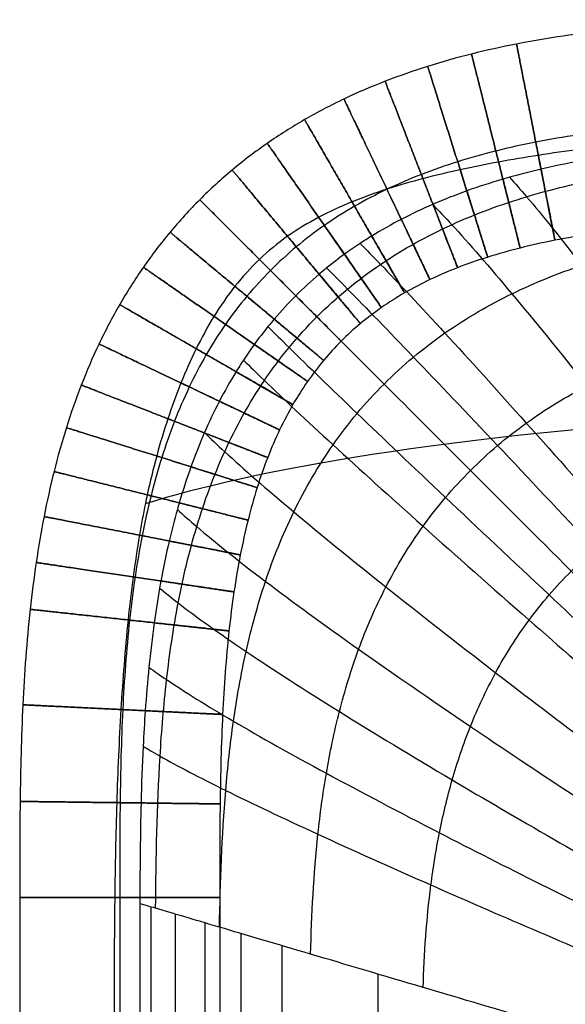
# Model space of a CAD drawing. Header units: millimetres. Extents: x -600 to 600, y -225 to 225.
# Tile 9 of 26: x -600 to -556, y 146 to 225. Entities that reach past the tile are written whole.
import ezdxf

# ---------------------------------------------------------------- set-up
doc = ezdxf.new("R2010")
doc.units = ezdxf.units.MM
doc.header["$MEASUREMENT"] = 0
doc.layers.add('Nakki bench', color=7, linetype='Continuous', true_color=0x6a7954)

msp = doc.modelspace()

# ---------------------------------------------------------------- linework, layer by layer
at = {"layer": 'Nakki bench'}
for points, knots in [([(-529.759, 225, 325), (-532.292, 225, 325), (-537.375, 224.999, 325), (-545.067, 224.813, 325), (-552.673, 224.27, 325), (-558.938, 223.372, 325), (-563.814, 222.298, 325), (-567.329, 221.315, 325), (-570.743, 220.125, 325), (-574.04, 218.711, 325), (-577.2, 217.06, 325), (-580.202, 215.163, 325), (-583.021, 213.019, 325), (-585.634, 210.633, 325), (-588.019, 208.02, 325), (-590.164, 205.202, 325), (-592.06, 202.2, 325), (-593.712, 199.04, 325), (-595.125, 195.743, 325), (-596.316, 192.329, 325), (-597.299, 188.813, 325), (-598.093, 185.21, 325), (-598.717, 181.531, 325), (-599.356, 176.479, 325), (-599.814, 170.067, 325), (-600, 162.374, 325), (-600, 157.292, 325), (-600, 154.759, 325)], [0, 0, 0, 0, 7.597725, 15.04763, 22.228787, 29.058737, 32.32895, 35.502292, 38.58296, 41.57884, 44.501437, 47.365611, 50.189076, 52.991634, 55.794191, 58.617656, 61.481831, 64.404427, 67.400307, 70.480976, 73.654318, 76.92453, 80.292201, 83.75448, 90.935637, 98.385543, 105.983267, 105.983267, 105.983267, 105.983267]), ([(-529.759, 216.81, 332.998), (-532.291, 216.675, 332.995), (-534.821, 216.522, 332.987), (-537.349, 216.347, 332.976), (-539.809, 216.177, 332.965), (-542.3, 215.984, 332.951), (-544.755, 215.765, 332.938), (-547.107, 215.556, 332.926), (-549.491, 215.318, 332.916), (-551.836, 215.045, 332.914), (-554.055, 214.787, 332.911), (-556.303, 214.492, 332.916), (-558.51, 214.147, 332.927), (-559.569, 213.982, 332.933), (-560.632, 213.803, 332.94), (-561.687, 213.61, 332.948), (-562.713, 213.421, 332.956), (-563.742, 213.217, 332.964), (-564.761, 212.994, 332.972), (-565.756, 212.777, 332.98), (-566.754, 212.54, 332.987), (-567.739, 212.28, 332.992), (-568.681, 212.032, 332.997), (-569.623, 211.76, 333), (-570.551, 211.462, 333), (-570.575, 211.454, 333), (-570.599, 211.446, 333), (-570.624, 211.438, 333), (-571.563, 211.134, 333), (-572.498, 210.799, 332.996), (-573.411, 210.426, 332.99), (-574.318, 210.056, 332.983), (-575.212, 209.647, 332.972), (-576.078, 209.19, 332.961), (-576.941, 208.734, 332.949), (-577.774, 208.231, 332.936), (-578.572, 207.668, 332.925), (-579.369, 207.106, 332.914), (-580.116, 206.495, 332.905), (-580.823, 205.823, 332.902), (-581.53, 205.15, 332.898), (-582.179, 204.433, 332.899), (-582.784, 203.668, 332.903), (-583.39, 202.901, 332.907), (-583.945, 202.095, 332.914), (-584.457, 201.263, 332.922), (-584.972, 200.425, 332.929), (-585.445, 199.556, 332.938), (-585.88, 198.673, 332.945), (-586.321, 197.779, 332.953), (-586.727, 196.862, 332.96), (-587.099, 195.938, 332.966), (-587.478, 194.997, 332.971), (-587.826, 194.038, 332.976), (-588.146, 193.075, 332.98), (-588.472, 192.09, 332.983), (-588.77, 191.092, 332.986), (-589.041, 190.09, 332.989), (-589.32, 189.062, 332.991), (-589.571, 188.025, 332.993), (-589.797, 186.984, 332.994), (-589.847, 186.753, 332.994), (-589.896, 186.523, 332.994), (-589.943, 186.292, 332.995), (-590.117, 185.451, 332.996), (-590.274, 184.604, 332.996), (-590.418, 183.758, 332.997), (-590.607, 182.65, 332.998), (-590.774, 181.533, 332.998), (-590.922, 180.419, 332.999), (-591.075, 179.275, 332.999), (-591.209, 178.123, 332.999), (-591.329, 176.975, 332.999), (-591.575, 174.604, 332.999), (-591.761, 172.191, 332.999), (-591.905, 169.811, 332.999), (-592.054, 167.339, 332.998), (-592.161, 164.835, 332.997), (-592.239, 162.36, 332.995), (-592.318, 159.835, 332.994), (-592.368, 157.285, 332.992), (-592.4, 154.759, 332.99)], [0, 0, 0, 0, 7.604142, 7.604142, 7.604142, 15.033435, 15.033435, 15.033435, 22.151192, 22.151192, 22.151192, 28.885681, 28.885681, 28.885681, 32.108119, 32.108119, 32.108119, 35.243903, 35.243903, 35.243903, 38.306492, 38.306492, 38.306492, 41.236013, 41.236013, 41.236013, 41.312688, 41.312688, 41.312688, 44.279791, 44.279791, 44.279791, 47.221432, 47.221432, 47.221432, 50.146858, 50.146858, 50.146858, 53.063483, 53.063483, 53.063483, 55.982127, 55.982127, 55.982127, 58.91469, 58.91469, 58.91469, 61.87248, 61.87248, 61.87248, 64.868305, 64.868305, 64.868305, 67.917482, 67.917482, 67.917482, 71.034645, 71.034645, 71.034645, 74.232362, 74.232362, 74.232362, 74.939555, 74.939555, 74.939555, 77.517934, 77.517934, 77.517934, 80.894855, 80.894855, 80.894855, 84.362755, 84.362755, 84.362755, 91.551871, 91.551871, 91.551871, 99.010417, 99.010417, 99.010417, 106.613257, 106.613257, 106.613257, 106.613257]), ([(-529.759, 217, 317), (-532.292, 217, 317), (-537.308, 216.999, 317), (-544.717, 216.818, 317), (-551.855, 216.305, 317), (-557.562, 215.484, 317), (-561.884, 214.53, 317), (-564.943, 213.674, 317), (-567.855, 212.658, 317), (-570.613, 211.474, 317), (-573.21, 210.116, 317), (-575.638, 208.581, 317), (-577.892, 206.865, 317), (-579.969, 204.969, 317), (-581.865, 202.892, 317), (-583.581, 200.638, 317), (-585.116, 198.21, 317), (-586.474, 195.613, 317), (-587.658, 192.855, 317), (-588.674, 189.942, 317), (-589.531, 186.884, 317), (-590.236, 183.689, 317), (-590.8, 180.369, 317), (-591.386, 175.734, 317), (-591.819, 169.716, 317), (-591.999, 162.307, 317), (-592, 157.292, 317), (-592, 154.759, 317)], [0, 0, 0, 0, 7.597725, 15.04763, 22.228787, 29.058737, 32.32895, 35.502292, 38.58296, 41.57884, 44.501437, 47.365611, 50.189076, 52.991634, 55.794191, 58.617656, 61.481831, 64.404427, 67.400307, 70.480976, 73.654318, 76.92453, 80.292201, 83.75448, 90.935637, 98.385543, 105.983267, 105.983267, 105.983267, 105.983267]), ([(-529.759, 217, 333), (-532.292, 217, 333), (-537.308, 216.999, 333), (-544.717, 216.818, 333), (-551.855, 216.305, 333), (-557.562, 215.484, 333), (-561.884, 214.53, 333), (-564.943, 213.674, 333), (-567.855, 212.658, 333), (-570.613, 211.474, 333), (-573.21, 210.116, 333), (-575.638, 208.581, 333), (-577.892, 206.865, 333), (-579.969, 204.969, 333), (-581.865, 202.892, 333), (-583.581, 200.638, 333), (-585.116, 198.21, 333), (-586.474, 195.613, 333), (-587.658, 192.855, 333), (-588.674, 189.942, 333), (-589.531, 186.884, 333), (-590.236, 183.689, 333), (-590.8, 180.369, 333), (-591.386, 175.734, 333), (-591.819, 169.716, 333), (-591.999, 162.307, 333), (-592, 157.292, 333), (-592, 154.759, 333)], [0, 0, 0, 0, 7.597725, 15.04763, 22.228787, 29.058737, 32.32895, 35.502292, 38.58296, 41.57884, 44.501437, 47.365611, 50.189076, 52.991634, 55.794191, 58.617656, 61.481831, 64.404427, 67.400307, 70.480976, 73.654318, 76.92453, 80.292201, 83.75448, 90.935637, 98.385543, 105.983267, 105.983267, 105.983267, 105.983267]), ([(-529.759, 215.39, 317.164), (-532.287, 215.378, 317.166), (-534.809, 215.356, 317.171), (-537.336, 215.292, 317.178), (-538.848, 215.254, 317.182), (-540.359, 215.2, 317.187), (-541.87, 215.125, 317.193), (-542.819, 215.078, 317.197), (-543.768, 215.022, 317.201), (-544.716, 214.956, 317.206), (-545.877, 214.874, 317.212), (-547.036, 214.777, 317.218), (-548.194, 214.661, 317.225), (-549.382, 214.541, 317.233), (-550.566, 214.402, 317.241), (-551.748, 214.237, 317.25), (-552.676, 214.108, 317.257), (-553.6, 213.964, 317.265), (-554.523, 213.803, 317.273), (-555.786, 213.582, 317.285), (-557.043, 213.329, 317.297), (-558.292, 213.037, 317.31), (-559.137, 212.839, 317.32), (-559.977, 212.624, 317.329), (-560.812, 212.389, 317.339), (-560.989, 212.339, 317.341), (-561.166, 212.289, 317.344), (-561.343, 212.237, 317.346), (-562.313, 211.953, 317.358), (-563.276, 211.643, 317.37), (-564.228, 211.301, 317.383), (-565.144, 210.973, 317.395), (-566.049, 210.617, 317.408), (-566.941, 210.23, 317.42), (-566.948, 210.227, 317.42), (-566.954, 210.225, 317.42), (-566.961, 210.222, 317.42), (-567.812, 209.852, 317.432), (-568.652, 209.454, 317.444), (-569.476, 209.026, 317.455), (-570.278, 208.61, 317.466), (-571.065, 208.166, 317.477), (-571.835, 207.692, 317.486), (-572.148, 207.5, 317.49), (-572.458, 207.302, 317.494), (-572.765, 207.099, 317.497), (-573.19, 206.819, 317.502), (-573.609, 206.529, 317.507), (-574.02, 206.23, 317.511), (-574.504, 205.879, 317.515), (-574.979, 205.515, 317.519), (-575.443, 205.138, 317.522), (-575.645, 204.974, 317.524), (-575.845, 204.807, 317.525), (-576.043, 204.638, 317.526), (-576.688, 204.088, 317.529), (-577.312, 203.511, 317.531), (-577.912, 202.912, 317.531), (-578.512, 202.312, 317.531), (-579.088, 201.688, 317.529), (-579.638, 201.042, 317.526), (-579.807, 200.844, 317.525), (-579.974, 200.644, 317.524), (-580.138, 200.442, 317.522), (-580.515, 199.978, 317.519), (-580.879, 199.504, 317.515), (-581.23, 199.02, 317.511), (-581.529, 198.608, 317.507), (-581.819, 198.19, 317.502), (-582.1, 197.765, 317.497), (-582.302, 197.458, 317.494), (-582.5, 197.148, 317.49), (-582.693, 196.834, 317.486), (-583.166, 196.065, 317.477), (-583.611, 195.278, 317.466), (-584.027, 194.476, 317.455), (-584.454, 193.652, 317.444), (-584.852, 192.812, 317.432), (-585.222, 191.96, 317.42), (-585.225, 191.954, 317.42), (-585.228, 191.947, 317.42), (-585.231, 191.941, 317.42), (-585.617, 191.049, 317.408), (-585.974, 190.143, 317.395), (-586.302, 189.228, 317.383), (-586.643, 188.276, 317.37), (-586.954, 187.313, 317.358), (-587.237, 186.342, 317.346), (-587.289, 186.166, 317.344), (-587.34, 185.989, 317.341), (-587.389, 185.812, 317.339), (-587.624, 184.977, 317.329), (-587.839, 184.137, 317.32), (-588.037, 183.292, 317.31), (-588.285, 182.23, 317.299), (-588.506, 181.162, 317.288), (-588.702, 180.089, 317.278), (-588.737, 179.9, 317.277), (-588.77, 179.711, 317.275), (-588.804, 179.522, 317.273), (-588.965, 178.6, 317.265), (-589.109, 177.675, 317.257), (-589.238, 176.748, 317.25), (-589.402, 175.566, 317.241), (-589.542, 174.381, 317.233), (-589.661, 173.194, 317.225), (-589.778, 172.036, 317.218), (-589.875, 170.877, 317.212), (-589.956, 169.716, 317.206), (-590.022, 168.768, 317.201), (-590.078, 167.819, 317.197), (-590.126, 166.87, 317.193), (-590.201, 165.359, 317.187), (-590.254, 163.848, 317.182), (-590.292, 162.336, 317.178), (-590.356, 159.809, 317.171), (-590.378, 157.287, 317.166), (-590.39, 154.759, 317.164)], [0, 0, 0, 0, 7.577702, 7.577702, 7.577702, 12.115055, 12.115055, 12.115055, 14.966097, 14.966097, 14.966097, 18.457149, 18.457149, 18.457149, 22.03683, 22.03683, 22.03683, 24.845103, 24.845103, 24.845103, 28.693447, 28.693447, 28.693447, 31.295186, 31.295186, 31.295186, 31.847553, 31.847553, 31.847553, 34.882239, 34.882239, 34.882239, 37.799852, 37.799852, 37.799852, 37.821587, 37.821587, 37.821587, 40.607801, 40.607801, 40.607801, 43.318614, 43.318614, 43.318614, 44.422488, 44.422488, 44.422488, 45.949452, 45.949452, 45.949452, 47.743127, 47.743127, 47.743127, 48.524151, 48.524151, 48.524151, 51.070182, 51.070182, 51.070182, 53.615926, 53.615926, 53.615926, 54.39712, 54.39712, 54.39712, 56.190531, 56.190531, 56.190531, 57.717678, 57.717678, 57.717678, 58.821501, 58.821501, 58.821501, 61.532215, 61.532215, 61.532215, 64.318742, 64.318742, 64.318742, 64.340245, 64.340245, 64.340245, 67.257791, 67.257791, 67.257791, 70.292534, 70.292534, 70.292534, 70.844794, 70.844794, 70.844794, 73.44652, 73.44652, 73.44652, 76.71849, 76.71849, 76.71849, 77.294894, 77.294894, 77.294894, 80.103038, 80.103038, 80.103038, 83.682997, 83.682997, 83.682997, 87.173713, 87.173713, 87.173713, 90.024945, 90.024945, 90.024945, 94.56226, 94.56226, 94.56226, 102.139953, 102.139953, 102.139953, 102.139953]), ([(-589.127, 153.909, 312.953), (-589.089, 157.947, 312.919), (-589.018, 162.004, 312.886), (-588.647, 168.115, 312.84), (-588.479, 170.157, 312.825), (-588.011, 174.244, 312.796), (-587.712, 176.291, 312.782), (-586.928, 180.378, 312.754), (-586.444, 182.42, 312.74), (-585.227, 186.468, 312.712), (-584.492, 188.476, 312.698), (-582.707, 192.399, 312.672), (-581.654, 194.313, 312.661), (-579.809, 197.037, 312.649), (-579.151, 197.921, 312.646), (-577.749, 199.624, 312.641), (-577.006, 200.443, 312.64), (-575.444, 202.006, 312.64), (-574.624, 202.749, 312.641), (-572.921, 204.15, 312.646), (-572.038, 204.809, 312.649), (-569.313, 206.654, 312.661), (-567.399, 207.707, 312.672), (-563.477, 209.492, 312.698), (-561.469, 210.226, 312.712), (-557.42, 211.444, 312.74), (-555.379, 211.928, 312.754), (-551.292, 212.712, 312.782), (-549.245, 213.011, 312.796), (-545.157, 213.479, 312.825), (-543.116, 213.647, 312.84), (-537.005, 214.018, 312.886), (-532.947, 214.089, 312.919), (-528.909, 214.127, 312.953)], [0, 0, 0, 0, 8.587447, 8.587447, 12.88117, 12.88117, 17.174893, 17.174893, 21.468616, 21.468616, 25.76234, 25.76234, 30.056063, 30.056063, 32.202924, 32.202924, 34.349786, 34.349786, 36.496648, 36.496648, 38.643509, 38.643509, 42.937233, 42.937233, 47.230956, 47.230956, 51.524679, 51.524679, 55.818402, 55.818402, 60.112126, 60.112126, 68.699572, 68.699572, 68.699572, 68.699572]), ([(-560.812, 212.389, 317.339), (-560.385, 211.921, 315.785), (-559.929, 211.404, 314.246), (-558.172, 209.342, 308.735), (-556.716, 207.519, 304.941), (-553.406, 203.149, 297.771), (-551.594, 200.66, 294.487), (-547.674, 195.112, 288.46), (-545.608, 192.112, 285.777), (-543.46, 188.938, 283.357), (-540.018, 183.85, 279.479), (-536.312, 178.235, 276.217), (-530.778, 169.646, 272.687), (-528.88, 166.667, 271.704), (-525.156, 160.734, 270.344), (-523.234, 157.627, 269.929), (-521.428, 154.638, 270)], [7.687242, 7.687242, 7.687242, 7.687242, 12.436465, 12.436465, 24.902483, 24.902483, 37.372212, 37.372212, 49.81656, 49.81656, 49.81656, 69.997327, 69.997327, 80.139445, 80.139445, 90.218371, 90.218371, 90.218371, 90.218371]), ([(-570.551, 211.462, 333), (-570.574, 211.451, 333), (-571.477, 211.022, 333), (-573.21, 210.116, 333), (-575.638, 208.581, 333), (-577.892, 206.865, 333), (-579.969, 204.969, 333), (-581.865, 202.892, 333), (-583.581, 200.638, 333), (-585.116, 198.21, 333), (-586.474, 195.613, 333), (-587.658, 192.855, 333), (-588.674, 189.942, 333), (-589.531, 186.884, 333), (-590.236, 183.689, 333), (-590.8, 180.369, 333), (-591.386, 175.734, 333), (-591.819, 169.716, 333), (-591.999, 162.307, 333), (-592, 157.292, 333), (-592, 154.759, 333)], [41.502861, 41.502861, 41.502861, 41.502861, 41.57884, 44.501437, 47.365611, 50.189076, 52.991634, 55.794191, 58.617656, 61.481831, 64.404427, 67.400307, 70.480976, 73.654318, 76.92453, 80.292201, 83.75448, 90.935637, 98.385543, 105.983267, 105.983267, 105.983267, 105.983267]), ([(-566.961, 210.222, 317.42), (-566.487, 209.73, 315.824), (-565.98, 209.191, 314.245), (-564.047, 207.081, 308.683), (-562.449, 205.249, 304.88), (-558.799, 200.897, 297.695), (-556.794, 198.434, 294.407), (-552.447, 192.971, 288.376), (-550.15, 190.028, 285.693), (-547.759, 186.923, 283.276), (-543.926, 181.947, 279.401), (-539.791, 176.475, 276.148), (-533.601, 168.134, 272.637), (-531.477, 165.245, 271.662), (-527.302, 159.505, 270.32), (-525.144, 156.506, 269.917), (-523.111, 153.629, 270)], [7.57818, 7.57818, 7.57818, 7.57818, 12.436465, 12.436465, 24.902483, 24.902483, 37.372212, 37.372212, 49.81656, 49.81656, 49.81656, 69.997327, 69.997327, 80.139445, 80.139445, 90.218371, 90.218371, 90.218371, 90.218371]), ([(-584.016, 152.396, 301.742), (-583.952, 156.01, 301.684), (-583.826, 159.657, 301.629), (-583.363, 165.172, 301.551), (-583.162, 167.018, 301.526), (-582.632, 170.726, 301.476), (-582.302, 172.588, 301.452), (-581.466, 176.321, 301.404), (-580.959, 178.194, 301.38), (-579.71, 181.929, 301.333), (-578.966, 183.792, 301.309), (-577.182, 187.456, 301.267), (-576.139, 189.258, 301.247), (-574.331, 191.843, 301.227), (-573.688, 192.684, 301.221), (-572.326, 194.312, 301.214), (-571.606, 195.099, 301.212), (-570.1, 196.606, 301.212), (-569.313, 197.325, 301.214), (-567.685, 198.688, 301.221), (-566.843, 199.331, 301.227), (-564.258, 201.139, 301.247), (-562.457, 202.181, 301.267), (-558.792, 203.965, 301.309), (-556.929, 204.709, 301.333), (-553.194, 205.959, 301.38), (-551.322, 206.466, 301.404), (-547.588, 207.302, 301.452), (-545.726, 207.632, 301.476), (-542.019, 208.162, 301.526), (-540.172, 208.362, 301.551), (-534.658, 208.825, 301.629), (-531.011, 208.952, 301.684), (-527.396, 209.016, 301.742)], [0, 0, 0, 0, 8.587447, 8.587447, 12.88117, 12.88117, 17.174893, 17.174893, 21.468616, 21.468616, 25.76234, 25.76234, 30.056063, 30.056063, 32.202924, 32.202924, 34.349786, 34.349786, 36.496648, 36.496648, 38.643509, 38.643509, 42.937233, 42.937233, 47.230956, 47.230956, 51.524679, 51.524679, 55.818402, 55.818402, 60.112126, 60.112126, 68.699572, 68.699572, 68.699572, 68.699572]), ([(-529.759, 209, 325), (-532.292, 209, 325), (-537.241, 208.999, 325), (-544.366, 208.823, 325), (-551.037, 208.341, 325), (-556.185, 207.595, 325), (-559.954, 206.762, 325), (-562.556, 206.033, 325), (-564.967, 205.19, 325), (-567.187, 204.236, 325), (-569.22, 203.172, 325), (-571.074, 201.998, 325), (-572.764, 200.711, 325), (-574.304, 199.304, 325), (-575.712, 197.763, 325), (-576.998, 196.074, 325), (-578.172, 194.219, 325), (-579.236, 192.187, 325), (-580.19, 189.967, 325), (-581.033, 187.556, 325), (-581.763, 184.954, 325), (-582.378, 182.168, 325), (-582.882, 179.207, 325), (-583.417, 174.99, 325), (-583.823, 169.366, 325), (-583.999, 162.241, 325), (-584, 157.292, 325), (-584, 154.759, 325)], [0, 0, 0, 0, 7.597725, 15.04763, 22.228787, 29.058737, 32.32895, 35.502292, 38.58296, 41.57884, 44.501437, 47.365611, 50.189076, 52.991634, 55.794191, 58.617656, 61.481831, 64.404427, 67.400307, 70.480976, 73.654318, 76.92453, 80.292201, 83.75448, 90.935637, 98.385543, 105.983267, 105.983267, 105.983267, 105.983267]), ([(-529.759, 209, 325), (-532.292, 209, 325), (-537.241, 208.999, 325), (-544.366, 208.823, 325), (-551.037, 208.341, 325), (-556.185, 207.595, 325), (-559.954, 206.762, 325), (-562.556, 206.033, 325), (-564.967, 205.19, 325), (-567.187, 204.236, 325), (-569.22, 203.172, 325), (-571.074, 201.998, 325), (-572.764, 200.711, 325), (-574.304, 199.304, 325), (-575.712, 197.763, 325), (-576.998, 196.074, 325), (-578.172, 194.219, 325), (-579.236, 192.187, 325), (-580.19, 189.967, 325), (-581.033, 187.556, 325), (-581.763, 184.954, 325), (-582.378, 182.168, 325), (-582.882, 179.207, 325), (-583.417, 174.99, 325), (-583.823, 169.366, 325), (-583.999, 162.241, 325), (-584, 157.292, 325), (-584, 154.759, 325)], [0, 0, 0, 0, 7.597725, 15.04763, 22.228787, 29.058737, 32.32895, 35.502292, 38.58296, 41.57884, 44.501437, 47.365611, 50.189076, 52.991634, 55.794191, 58.617656, 61.481831, 64.404427, 67.400307, 70.480976, 73.654318, 76.92453, 80.292201, 83.75448, 90.935637, 98.385543, 105.983267, 105.983267, 105.983267, 105.983267]), ([(-572.765, 207.099, 317.497), (-572.26, 206.589, 315.864), (-571.715, 206.032, 314.248), (-569.657, 203.895, 308.642), (-567.948, 202.074, 304.831), (-564.014, 197.792, 297.635), (-561.841, 195.387, 294.344), (-557.104, 190.081, 288.309), (-554.591, 187.236, 285.627), (-551.968, 184.244, 283.211), (-547.763, 179.449, 279.339), (-543.207, 174.2, 276.093), (-536.36, 166.233, 272.597), (-534.005, 163.48, 271.629), (-529.366, 158.022, 270.302), (-526.962, 155.177, 269.907), (-524.688, 152.46, 270)], [7.479433, 7.479433, 7.479433, 7.479433, 12.436465, 12.436465, 24.902483, 24.902483, 37.372212, 37.372212, 49.81656, 49.81656, 49.81656, 69.997327, 69.997327, 80.139445, 80.139445, 90.218371, 90.218371, 90.218371, 90.218371]), ([(-575.443, 205.138, 317.522), (-574.928, 204.622, 315.877), (-574.373, 204.06, 314.25), (-572.273, 201.923, 308.629), (-570.523, 200.118, 304.817), (-566.474, 195.895, 297.617), (-564.228, 193.532, 294.325), (-559.319, 188.337, 288.29), (-556.708, 185.559, 285.608), (-553.977, 182.643, 283.192), (-549.6, 177.968, 279.321), (-544.846, 172.864, 276.077), (-537.684, 165.135, 272.586), (-535.217, 162.467, 271.619), (-530.351, 157.187, 270.296), (-527.826, 154.438, 269.904), (-525.431, 151.819, 270)], [7.448233, 7.448233, 7.448233, 7.448233, 12.436465, 12.436465, 24.902483, 24.902483, 37.372212, 37.372212, 49.81656, 49.81656, 49.81656, 69.997327, 69.997327, 80.139445, 80.139445, 90.218371, 90.218371, 90.218371, 90.218371]), ([(-577.912, 202.912, 317.531), (-577.395, 202.394, 315.882), (-576.833, 201.833, 314.25), (-574.708, 199.707, 308.625), (-572.926, 197.925, 304.812), (-568.78, 193.78, 297.611), (-566.471, 191.47, 294.318), (-561.408, 186.408, 288.283), (-558.708, 183.708, 285.601), (-555.879, 180.879, 283.186), (-551.345, 176.344, 279.315), (-546.406, 171.406, 276.071), (-538.948, 163.947, 272.582), (-536.376, 161.376, 271.616), (-531.294, 156.294, 270.294), (-528.653, 153.653, 269.903), (-526.142, 151.142, 270)], [7.437074, 7.437074, 7.437074, 7.437074, 12.436465, 12.436465, 24.902483, 24.902483, 37.372212, 37.372212, 49.81656, 49.81656, 49.81656, 69.997327, 69.997327, 80.139445, 80.139445, 90.218371, 90.218371, 90.218371, 90.218371]), ([(-576.724, 150.238, 291.931), (-576.647, 153.398, 291.862), (-576.484, 156.597, 291.796), (-575.966, 161.448, 291.703), (-575.747, 163.074, 291.673), (-575.187, 166.345, 291.614), (-574.846, 167.991, 291.585), (-574, 171.301, 291.528), (-573.495, 172.965, 291.499), (-572.272, 176.298, 291.442), (-571.552, 177.968, 291.414), (-569.848, 181.268, 291.363), (-568.861, 182.9, 291.34), (-567.166, 185.255, 291.315), (-566.566, 186.024, 291.309), (-565.299, 187.517, 291.3), (-564.632, 188.241, 291.298), (-563.241, 189.632, 291.298), (-562.517, 190.299, 291.3), (-561.024, 191.566, 291.309), (-560.255, 192.166, 291.315), (-557.9, 193.861, 291.34), (-556.269, 194.848, 291.363), (-552.968, 196.552, 291.414), (-551.299, 197.271, 291.442), (-547.966, 198.495, 291.499), (-546.301, 198.999, 291.528), (-542.992, 199.845, 291.585), (-541.346, 200.187, 291.614), (-538.074, 200.747, 291.673), (-536.448, 200.966, 291.703), (-531.598, 201.484, 291.796), (-528.399, 201.647, 291.862), (-525.238, 201.724, 291.931)], [0, 0, 0, 0, 8.587447, 8.587447, 12.88117, 12.88117, 17.174893, 17.174893, 21.468616, 21.468616, 25.76234, 25.76234, 30.056063, 30.056063, 32.202924, 32.202924, 34.349786, 34.349786, 36.496648, 36.496648, 38.643509, 38.643509, 42.937233, 42.937233, 47.230956, 47.230956, 51.524679, 51.524679, 55.818402, 55.818402, 60.112126, 60.112126, 68.699572, 68.699572, 68.699572, 68.699572]), ([(-580.138, 200.442, 317.522), (-579.622, 199.928, 315.877), (-579.061, 199.372, 314.25), (-576.924, 197.273, 308.629), (-575.118, 195.523, 304.817), (-570.895, 191.473, 297.617), (-568.533, 189.227, 294.325), (-563.338, 184.318, 288.29), (-560.559, 181.707, 285.608), (-557.643, 178.976, 283.192), (-552.968, 174.6, 279.321), (-547.864, 169.845, 276.077), (-540.135, 162.683, 272.586), (-537.468, 160.217, 271.619), (-532.187, 155.351, 270.296), (-529.439, 152.826, 269.904), (-526.819, 150.431, 270)], [7.448233, 7.448233, 7.448233, 7.448233, 12.436465, 12.436465, 24.902483, 24.902483, 37.372212, 37.372212, 49.81656, 49.81656, 49.81656, 69.997327, 69.997327, 80.139445, 80.139445, 90.218371, 90.218371, 90.218371, 90.218371]), ([(-582.1, 197.765, 317.497), (-581.589, 197.259, 315.864), (-581.032, 196.715, 314.248), (-578.896, 194.656, 308.642), (-577.075, 192.948, 304.831), (-572.792, 189.014, 297.635), (-570.387, 186.84, 294.344), (-565.081, 182.104, 288.309), (-562.236, 179.591, 285.627), (-559.245, 176.967, 283.211), (-554.45, 172.762, 279.339), (-549.201, 168.206, 276.093), (-541.233, 161.359, 272.597), (-538.48, 159.005, 271.629), (-533.022, 154.365, 270.302), (-530.178, 151.962, 269.907), (-527.46, 149.688, 270)], [7.479434, 7.479434, 7.479434, 7.479434, 12.436465, 12.436465, 24.902483, 24.902483, 37.372212, 37.372212, 49.81656, 49.81656, 49.81656, 69.997327, 69.997327, 80.139445, 80.139445, 90.218371, 90.218371, 90.218371, 90.218371]), ([(-589.943, 186.292, 332.995), (-581.395, 188.956, 353.907), (-549.063, 194.997, 400.205), (-434.22, 195.121, 405.974), (-339.295, 195.923, 407.153), (-142.827, 196.529, 407.115), (142.807, 196.529, 407.115), (339.276, 195.921, 407.153), (434.2, 195.117, 405.974), (549.041, 194.992, 400.205), (581.18, 188.808, 353.911), (589.709, 186.13, 333)], [8.852569, 8.852569, 8.852569, 8.852569, 77.777778, 155.555556, 233.333333, 311.111111, 388.888889, 466.666667, 544.444444, 622.222222, 691.14167, 691.14167, 691.14167, 691.14167]), ([(-567.719, 147.572, 283.815), (-567.642, 150.27, 283.746), (-567.461, 153.006, 283.68), (-566.924, 157.155, 283.588), (-566.701, 158.547, 283.558), (-566.142, 161.349, 283.5), (-565.806, 162.759, 283.471), (-564.99, 165.597, 283.414), (-564.51, 167.026, 283.386), (-563.366, 169.893, 283.329), (-562.701, 171.331, 283.301), (-561.146, 174.185, 283.25), (-560.255, 175.6, 283.228), (-558.74, 177.651, 283.203), (-558.205, 178.323, 283.197), (-557.081, 179.63, 283.188), (-556.492, 180.266, 283.186), (-555.267, 181.491, 283.186), (-554.631, 182.081, 283.188), (-553.323, 183.204, 283.197), (-552.651, 183.739, 283.203), (-550.6, 185.255, 283.228), (-549.185, 186.146, 283.25), (-546.332, 187.7, 283.301), (-544.893, 188.365, 283.329), (-542.027, 189.51, 283.386), (-540.598, 189.99, 283.414), (-537.759, 190.806, 283.471), (-536.349, 191.142, 283.5), (-533.548, 191.701, 283.558), (-532.156, 191.924, 283.588), (-528.006, 192.461, 283.68), (-525.27, 192.642, 283.746), (-522.572, 192.719, 283.815)], [0, 0, 0, 0, 8.587447, 8.587447, 12.88117, 12.88117, 17.174893, 17.174893, 21.468616, 21.468616, 25.76234, 25.76234, 30.056063, 30.056063, 32.202924, 32.202924, 34.349786, 34.349786, 36.496648, 36.496648, 38.643509, 38.643509, 42.937233, 42.937233, 47.230956, 47.230956, 51.524679, 51.524679, 55.818402, 55.818402, 60.112126, 60.112126, 68.699572, 68.699572, 68.699572, 68.699572]), ([(-585.222, 191.96, 317.42), (-584.731, 191.487, 315.824), (-584.191, 190.98, 314.245), (-582.082, 189.047, 308.683), (-580.249, 187.449, 304.88), (-575.898, 183.799, 297.695), (-573.434, 181.794, 294.407), (-567.971, 177.446, 288.376), (-565.028, 175.149, 285.693), (-561.924, 172.758, 283.276), (-556.947, 168.925, 279.401), (-551.475, 164.79, 276.148), (-543.134, 158.601, 272.637), (-540.246, 156.477, 271.662), (-534.505, 152.302, 270.32), (-531.506, 150.144, 269.917), (-528.629, 148.111, 270)], [7.578183, 7.578183, 7.578183, 7.578183, 12.436465, 12.436465, 24.902483, 24.902483, 37.372212, 37.372212, 49.81656, 49.81656, 49.81656, 69.997327, 69.997327, 80.139445, 80.139445, 90.218371, 90.218371, 90.218371, 90.218371]), ([(-587.389, 185.812, 317.339), (-586.921, 185.384, 315.785), (-586.404, 184.929, 314.246), (-584.342, 183.171, 308.735), (-582.519, 181.716, 304.941), (-578.149, 178.406, 297.771), (-575.66, 176.594, 294.487), (-570.112, 172.674, 288.46), (-567.112, 170.607, 285.777), (-563.938, 168.46, 283.357), (-558.851, 165.017, 279.479), (-553.236, 161.311, 276.217), (-544.647, 155.777, 272.687), (-541.667, 153.88, 271.704), (-535.734, 150.156, 270.344), (-532.628, 148.234, 269.929), (-529.638, 146.428, 270)], [7.687236, 7.687236, 7.687236, 7.687236, 12.436465, 12.436465, 24.902483, 24.902483, 37.372212, 37.372212, 49.81656, 49.81656, 49.81656, 69.997327, 69.997327, 80.139445, 80.139445, 90.218371, 90.218371, 90.218371, 90.218371]), ([(-588.804, 179.522, 317.273), (-588.358, 179.151, 315.756), (-587.865, 178.755, 314.253), (-585.861, 177.208, 308.79), (-584.06, 175.92, 305.006), (-579.708, 172.989, 297.85), (-577.215, 171.384, 294.571), (-571.636, 167.912, 288.548), (-568.608, 166.081, 285.865), (-565.398, 164.178, 283.443), (-560.253, 161.128, 279.56), (-554.555, 157.845, 276.29), (-545.814, 152.94, 272.739), (-542.777, 151.259, 271.748), (-536.72, 147.958, 270.369), (-533.543, 146.255, 269.942), (-530.478, 144.653, 270)], [7.782914, 7.782914, 7.782914, 7.782914, 12.436465, 12.436465, 24.902483, 24.902483, 37.372212, 37.372212, 49.81656, 49.81656, 49.81656, 69.997327, 69.997327, 80.139445, 80.139445, 90.218371, 90.218371, 90.218371, 90.218371]), ([(-589.661, 173.194, 317.225), (-589.238, 172.884, 315.739), (-588.767, 172.553, 314.267), (-586.824, 171.24, 308.845), (-585.052, 170.135, 305.071), (-580.741, 167.608, 297.93), (-578.259, 166.219, 294.656), (-572.682, 163.203, 288.637), (-569.647, 161.609, 285.954), (-566.421, 159.948, 283.529), (-561.252, 157.286, 279.643), (-555.512, 154.412, 276.363), (-546.683, 150.108, 272.791), (-543.613, 148.63, 271.792), (-537.477, 145.724, 270.394), (-534.255, 144.222, 269.956), (-531.139, 142.805, 270)], [7.861024, 7.861024, 7.861024, 7.861024, 12.436465, 12.436465, 24.902483, 24.902483, 37.372212, 37.372212, 49.81656, 49.81656, 49.81656, 69.997327, 69.997327, 80.139445, 80.139445, 90.218371, 90.218371, 90.218371, 90.218371]), ([(-590.126, 166.87, 317.193), (-589.722, 166.624, 315.733), (-589.271, 166.361, 314.286), (-587.388, 165.298, 308.903), (-585.648, 164.387, 305.139), (-581.386, 162.28, 298.013), (-578.92, 161.11, 294.744), (-573.363, 158.554, 288.73), (-570.331, 157.194, 286.046), (-567.103, 155.772, 283.619), (-561.93, 153.493, 279.729), (-556.171, 151.016, 276.44), (-547.293, 147.285, 272.846), (-544.203, 146, 271.838), (-538.019, 143.465, 270.419), (-534.767, 142.149, 269.97), (-531.616, 140.901, 270)], [7.924786, 7.924786, 7.924786, 7.924786, 12.436465, 12.436465, 24.902483, 24.902483, 37.372212, 37.372212, 49.81656, 49.81656, 49.81656, 69.997327, 69.997327, 80.139445, 80.139445, 90.218371, 90.218371, 90.218371, 90.218371]), ([(-592.4, 154.759, 332.99), (-592.461, 149.85, 332.987), (-592.453, 144.94, 332.987), (-592.441, 140.031, 332.988), (-592.422, 132.204, 332.989), (-592.393, 124.376, 332.99), (-592.331, 108.72, 332.993), (-592.299, 100.893, 332.994), (-592.273, 93.065, 332.995), (-592.215, 74.772, 332.997), (-592.2, 56.479, 332.998), (-592.192, 38.186, 332.998), (-592.186, 25.458, 332.998), (-592.184, 12.731, 332.998), (-592.183, -12.724, 332.998), (-592.185, -25.452, 332.998), (-592.19, -38.179, 332.998), (-592.198, -56.472, 332.998), (-592.212, -74.766, 332.997), (-592.27, -93.059, 332.995), (-592.294, -100.886, 332.995), (-592.327, -108.714, 332.993), (-592.388, -124.369, 332.991), (-592.416, -132.197, 332.989), (-592.434, -140.025, 332.988), (-592.446, -144.936, 332.988), (-592.454, -149.848, 332.987), (-592.407, -154.759, 332.99)], [0, 0, 0, 0, 14.728232, 14.728232, 14.728232, 38.211503, 38.211503, 61.694791, 61.694791, 61.694791, 116.574312, 116.574312, 116.574312, 154.756686, 154.756686, 192.939062, 192.939062, 192.939062, 247.818572, 247.818572, 247.818572, 271.301845, 271.301845, 294.785125, 294.785125, 294.785125, 309.51965, 309.51965, 309.51965, 309.51965]), ([(-532, 137, 270), (-535.196, 137.946, 270), (-538.484, 138.919, 270.476), (-544.726, 140.766, 271.939), (-547.841, 141.688, 272.966), (-556.773, 144.332, 276.606), (-562.548, 146.042, 279.916), (-567.719, 147.572, 283.815), (-570.945, 148.527, 286.248), (-573.968, 149.422, 288.932), (-579.486, 151.055, 294.937), (-581.924, 151.777, 298.195), (-586.108, 153.015, 305.287), (-587.801, 153.516, 309.028), (-589.597, 154.048, 314.343), (-590.018, 154.172, 315.747), (-590.393, 154.283, 317.163)], [-90.218371, -90.218371, -90.218371, -90.218371, -80.139445, -80.139445, -69.997327, -69.997327, -49.81656, -49.81656, -49.81656, -37.372212, -37.372212, -24.902483, -24.902483, -12.436465, -12.436465, -8.023463, -8.023463, -8.023463, -8.023463]), ([(-592.441, 140.031, 332.988), (-584.656, 140.606, 360.805), (-553.631, 142.45, 423.713), (-441.66, 146.176, 437.575), (-343.186, 148.182, 441.23), (-143.177, 149.248, 441.976), (143.159, 149.247, 441.976), (343.168, 148.179, 441.23), (441.643, 146.172, 437.575), (553.613, 142.445, 423.713), (584.639, 140.599, 360.805), (592.424, 140.025, 332.989)], [6.852111, 6.852111, 6.852111, 6.852111, 77.777778, 155.555556, 233.333333, 311.111111, 388.888889, 466.666667, 544.444444, 622.222222, 693.147104, 693.147104, 693.147104, 693.147104])]:
    msp.add_open_spline(points, degree=3, knots=knots, dxfattribs=at)
for points, weights, knots in [([(-558.716, 215.202, 317), (-557.181, 207.351, 317), (-557.181, 207.351, 325), (-557.181, 207.351, 333), (-558.716, 215.202, 333), (-560.251, 223.054, 333), (-560.251, 223.054, 325), (-560.251, 223.054, 317), (-558.716, 215.202, 317)], [1, 0.707106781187, 1, 0.707106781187, 1, 0.707106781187, 1, 0.707106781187, 1], [0, 0, 0, 12.566371, 12.566371, 25.132741, 25.132741, 37.699112, 37.699112, 50.265482, 50.265482, 50.265482]), ([(-561.908, 214.493, 317), (-559.964, 206.733, 317), (-559.964, 206.733, 325), (-559.964, 206.733, 333), (-561.908, 214.493, 333), (-563.852, 222.254, 333), (-563.852, 222.254, 325), (-563.852, 222.254, 317), (-561.908, 214.493, 317)], [1, 0.707106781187, 1, 0.707106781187, 1, 0.707106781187, 1, 0.707106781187, 1], [0, 0, 0, 12.566371, 12.566371, 25.132741, 25.132741, 37.699112, 37.699112, 50.265482, 50.265482, 50.265482]), ([(-564.962, 213.634, 317), (-562.561, 206.002, 317), (-562.561, 206.002, 325), (-562.561, 206.002, 333), (-564.962, 213.634, 333), (-567.363, 221.265, 333), (-567.363, 221.265, 325), (-567.363, 221.265, 317), (-564.962, 213.634, 317)], [1, 0.707106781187, 1, 0.707106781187, 1, 0.707106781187, 1, 0.707106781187, 1], [0, 0, 0, 12.566371, 12.566371, 25.132741, 25.132741, 37.699112, 37.699112, 50.265482, 50.265482, 50.265482]), ([(-567.869, 212.614, 317), (-564.967, 205.159, 317), (-564.967, 205.159, 325), (-564.967, 205.159, 333), (-567.869, 212.614, 333), (-570.77, 220.07, 333), (-570.77, 220.07, 325), (-570.77, 220.07, 317), (-567.869, 212.614, 317)], [1, 0.707106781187, 1, 0.707106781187, 1, 0.707106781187, 1, 0.707106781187, 1], [0, 0, 0, 12.566371, 12.566371, 25.132741, 25.132741, 37.699112, 37.699112, 50.265482, 50.265482, 50.265482]), ([(-570.619, 211.429, 317), (-567.182, 204.205, 317), (-567.182, 204.205, 325), (-567.182, 204.205, 333), (-570.619, 211.429, 333), (-574.057, 218.653, 333), (-574.057, 218.653, 325), (-574.057, 218.653, 317), (-570.619, 211.429, 317)], [1, 0.707106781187, 1, 0.707106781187, 1, 0.707106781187, 1, 0.707106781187, 1], [0, 0, 0, 12.566371, 12.566371, 25.132741, 25.132741, 37.699112, 37.699112, 50.265482, 50.265482, 50.265482]), ([(-573.207, 210.072, 317), (-569.21, 203.142, 317), (-569.21, 203.142, 325), (-569.21, 203.142, 333), (-573.207, 210.072, 333), (-577.205, 217.001, 333), (-577.205, 217.001, 325), (-577.205, 217.001, 317), (-573.207, 210.072, 317)], [1, 0.707106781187, 1, 0.707106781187, 1, 0.707106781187, 1, 0.707106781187, 1], [0, 0, 0, 12.566371, 12.566371, 25.132741, 25.132741, 37.699112, 37.699112, 50.265482, 50.265482, 50.265482]), ([(-575.626, 208.539, 317), (-571.059, 201.97, 317), (-571.059, 201.97, 325), (-571.059, 201.97, 333), (-575.626, 208.539, 333), (-580.192, 215.108, 333), (-580.192, 215.108, 325), (-580.192, 215.108, 317), (-575.626, 208.539, 317)], [1, 0.707106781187, 1, 0.707106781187, 1, 0.707106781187, 1, 0.707106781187, 1], [0, 0, 0, 12.566371, 12.566371, 25.132741, 25.132741, 37.699112, 37.699112, 50.265482, 50.265482, 50.265482]), ([(-561.343, 212.237, 317.346), (-559.964, 206.733, 319.07), (-559.964, 206.733, 325), (-559.964, 206.733, 332.135), (-561.687, 213.61, 332.948)], [0.906992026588, 0.765089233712, 1, 0.730223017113, 0.957416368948], [2.487695, 2.487695, 2.487695, 12.566371, 12.566371, 24.140956, 24.140956, 24.140956]), ([(-558.292, 213.037, 317.31), (-557.181, 207.351, 318.973), (-557.181, 207.351, 325), (-557.181, 207.351, 331.988), (-558.51, 214.147, 332.927)], [0.910587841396, 0.762161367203, 1, 0.734305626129, 0.950653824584], [2.362077, 2.362077, 2.362077, 12.566371, 12.566371, 23.965795, 23.965795, 23.965795]), ([(-577.871, 206.828, 317), (-572.745, 200.686, 317), (-572.745, 200.686, 325), (-572.745, 200.686, 333), (-577.871, 206.828, 333), (-582.996, 212.97, 333), (-582.996, 212.97, 325), (-582.996, 212.97, 317), (-577.871, 206.828, 317)], [1, 0.707106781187, 1, 0.707106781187, 1, 0.707106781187, 1, 0.707106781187, 1], [0, 0, 0, 12.566371, 12.566371, 25.132741, 25.132741, 37.699112, 37.699112, 50.265482, 50.265482, 50.265482]), ([(-564.228, 211.301, 317.383), (-562.561, 206.002, 319.166), (-562.561, 206.002, 325), (-562.561, 206.002, 332.356), (-564.761, 212.994, 332.972)], [0.903525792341, 0.768006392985, 1, 0.724190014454, 0.967826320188], [2.612854, 2.612854, 2.612854, 12.566371, 12.566371, 24.399798, 24.399798, 24.399798]), ([(-566.941, 210.23, 317.42), (-564.967, 205.159, 319.257), (-564.967, 205.159, 325), (-564.967, 205.159, 332.649), (-567.739, 212.28, 332.992)], [0.900326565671, 0.770790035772, 1, 0.716307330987, 0.982176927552], [2.732284, 2.732284, 2.732284, 12.566371, 12.566371, 24.737998, 24.737998, 24.737998]), ([(-569.476, 209.026, 317.455), (-567.182, 204.205, 319.338), (-567.182, 204.205, 325), (-567.182, 204.205, 333), (-570.624, 211.438, 333)], [0.89751846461, 0.773312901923, 1, 0.707106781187, 0.999484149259], [2.840525, 2.840525, 2.840525, 12.571203, 12.571203, 25.143817, 25.143817, 25.143817]), ([(-579.939, 204.939, 317), (-574.282, 199.282, 317), (-574.282, 199.282, 325), (-574.282, 199.282, 333), (-579.939, 204.939, 333), (-585.596, 210.595, 333), (-585.596, 210.595, 325), (-585.596, 210.595, 317), (-579.939, 204.939, 317)], [1, 0.707106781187, 1, 0.707106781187, 1, 0.707106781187, 1, 0.707106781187, 1], [0, 0, 0, 12.566371, 12.566371, 25.132741, 25.132741, 37.699112, 37.699112, 50.265482, 50.265482, 50.265482]), ([(-571.835, 207.692, 317.486), (-569.21, 203.142, 319.407), (-569.21, 203.142, 325), (-569.21, 203.142, 333), (-573.207, 210.072, 333), (-573.309, 210.249, 333), (-573.411, 210.426, 332.99)], [0.895224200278, 0.775434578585, 1, 0.707106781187, 1, 0.989513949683, 0.979778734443], [2.931554, 2.931554, 2.931554, 12.566371, 12.566371, 25.132741, 25.132741, 25.582638, 25.582638, 25.582638]), ([(-574.02, 206.23, 317.511), (-571.059, 201.97, 319.458), (-571.059, 201.97, 325), (-571.059, 201.97, 333), (-575.626, 208.539, 333), (-575.852, 208.865, 333), (-576.078, 209.19, 332.961)], [0.893522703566, 0.777046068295, 1, 0.707106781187, 1, 0.97985125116, 0.962474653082], [3.000694, 3.000694, 3.000694, 12.566371, 12.566371, 25.132741, 25.132741, 25.997209, 25.997209, 25.997209]), ([(-581.829, 202.87, 317), (-575.687, 197.744, 317), (-575.687, 197.744, 325), (-575.687, 197.744, 333), (-581.829, 202.87, 333), (-587.971, 207.996, 333), (-587.971, 207.996, 325), (-587.971, 207.996, 317), (-581.829, 202.87, 317)], [1, 0.707106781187, 1, 0.707106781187, 1, 0.707106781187, 1, 0.707106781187, 1], [0, 0, 0, 12.566371, 12.566371, 25.132741, 25.132741, 37.699112, 37.699112, 50.265482, 50.265482, 50.265482]), ([(-576.043, 204.638, 317.526), (-572.745, 200.686, 319.491), (-572.745, 200.686, 325), (-572.745, 200.686, 333), (-577.871, 206.828, 333), (-578.223, 207.25, 333), (-578.572, 207.668, 332.925)], [0.892479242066, 0.778051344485, 1, 0.707106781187, 1, 0.972329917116, 0.949887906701], [3.043825, 3.043825, 3.043825, 12.566371, 12.566371, 25.132741, 25.132741, 26.319906, 26.319906, 26.319906]), ([(-577.912, 202.912, 317.531), (-574.282, 199.282, 319.501), (-574.282, 199.282, 325), (-574.282, 199.282, 333), (-579.939, 204.939, 333), (-580.384, 205.383, 333), (-580.823, 205.823, 332.902)], [0.892127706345, 0.778393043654, 1, 0.707106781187, 1, 0.968454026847, 0.943703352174], [3.058485, 3.058485, 3.058485, 12.566371, 12.566371, 25.132741, 25.132741, 26.486198, 26.486198, 26.486198]), ([(-583.539, 200.625, 317), (-576.971, 196.059, 317), (-576.971, 196.059, 325), (-576.971, 196.059, 333), (-583.539, 200.625, 333), (-590.108, 205.192, 333), (-590.108, 205.192, 325), (-590.108, 205.192, 317), (-583.539, 200.625, 317)], [1, 0.707106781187, 1, 0.707106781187, 1, 0.707106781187, 1, 0.707106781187, 1], [0, 0, 0, 12.566371, 12.566371, 25.132741, 25.132741, 37.699112, 37.699112, 50.265482, 50.265482, 50.265482]), ([(-579.638, 201.042, 317.526), (-575.687, 197.744, 319.491), (-575.687, 197.744, 325), (-575.687, 197.744, 333), (-581.829, 202.87, 333), (-582.309, 203.271, 333), (-582.784, 203.667, 332.903)], [0.892479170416, 0.778051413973, 1, 0.707106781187, 1, 0.968609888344, 0.943948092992], [3.043828, 3.043828, 3.043828, 12.566371, 12.566371, 25.132741, 25.132741, 26.479511, 26.479511, 26.479511]), ([(-585.072, 198.207, 317), (-578.142, 194.209, 317), (-578.142, 194.209, 325), (-578.142, 194.209, 333), (-585.072, 198.207, 333), (-592.002, 202.204, 333), (-592.002, 202.204, 325), (-592.002, 202.204, 317), (-585.072, 198.207, 317)], [1, 0.707106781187, 1, 0.707106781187, 1, 0.707106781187, 1, 0.707106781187, 1], [0, 0, 0, 12.566371, 12.566371, 25.132741, 25.132741, 37.699112, 37.699112, 50.265482, 50.265482, 50.265482]), ([(-581.23, 199.02, 317.511), (-576.971, 196.059, 319.458), (-576.971, 196.059, 325), (-576.971, 196.059, 333), (-583.539, 200.625, 333), (-584, 200.946, 333), (-584.457, 201.263, 332.922)], [0.893522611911, 0.777046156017, 1, 0.707106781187, 1, 0.971751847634, 0.948952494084], [3.000698, 3.000698, 3.000698, 12.566371, 12.566371, 25.132741, 25.132741, 26.344708, 26.344708, 26.344708]), ([(-586.429, 195.619, 317), (-579.205, 192.182, 317), (-579.205, 192.182, 325), (-579.205, 192.182, 333), (-586.429, 195.619, 333), (-593.653, 199.056, 333), (-593.653, 199.056, 325), (-593.653, 199.056, 317), (-586.429, 195.619, 317)], [1, 0.707106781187, 1, 0.707106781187, 1, 0.707106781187, 1, 0.707106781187, 1], [0, 0, 0, 12.566371, 12.566371, 25.132741, 25.132741, 37.699112, 37.699112, 50.265482, 50.265482, 50.265482]), ([(-582.693, 196.834, 317.486), (-578.142, 194.209, 319.407), (-578.142, 194.209, 325), (-578.142, 194.209, 333), (-585.072, 198.207, 333), (-585.478, 198.441, 333), (-585.881, 198.673, 332.945)], [0.895224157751, 0.775434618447, 1, 0.707106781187, 1, 0.976328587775, 0.95648338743], [2.931556, 2.931556, 2.931556, 12.566371, 12.566371, 25.132741, 25.132741, 26.148346, 26.148346, 26.148346]), ([(-587.615, 192.868, 317), (-580.159, 189.967, 317), (-580.159, 189.967, 325), (-580.159, 189.967, 333), (-587.615, 192.868, 333), (-595.07, 195.77, 333), (-595.07, 195.77, 325), (-595.07, 195.77, 317), (-587.615, 192.868, 317)], [1, 0.707106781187, 1, 0.707106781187, 1, 0.707106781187, 1, 0.707106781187, 1], [0, 0, 0, 12.566371, 12.566371, 25.132741, 25.132741, 37.699112, 37.699112, 50.265482, 50.265482, 50.265482]), ([(-584.027, 194.476, 317.455), (-579.205, 192.182, 319.338), (-579.205, 192.182, 325), (-579.205, 192.182, 333), (-586.429, 195.619, 333), (-586.765, 195.779, 333), (-587.099, 195.938, 332.966)], [0.897518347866, 0.773313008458, 1, 0.707106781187, 1, 0.981122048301, 0.964677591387], [2.84053, 2.84053, 2.84053, 12.566371, 12.566371, 25.132741, 25.132741, 25.942686, 25.942686, 25.942686]), ([(-585.231, 191.941, 317.42), (-580.159, 189.967, 319.257), (-580.159, 189.967, 325), (-580.159, 189.967, 333), (-587.615, 192.868, 333), (-587.881, 192.972, 333), (-588.146, 193.075, 332.98)], [0.900326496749, 0.770790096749, 1, 0.707106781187, 1, 0.985449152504, 0.97234406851], [2.732286, 2.732286, 2.732286, 12.566371, 12.566371, 25.132741, 25.132741, 25.757035, 25.757035, 25.757035]), ([(-588.634, 189.962, 317), (-581.003, 187.561, 317), (-581.003, 187.561, 325), (-581.003, 187.561, 333), (-588.634, 189.962, 333), (-596.265, 192.363, 333), (-596.265, 192.363, 325), (-596.265, 192.363, 317), (-588.634, 189.962, 317)], [1, 0.707106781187, 1, 0.707106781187, 1, 0.707106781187, 1, 0.707106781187, 1], [0, 0, 0, 12.566371, 12.566371, 25.132741, 25.132741, 37.699112, 37.699112, 50.265482, 50.265482, 50.265482]), ([(-586.302, 189.228, 317.383), (-581.003, 187.561, 319.166), (-581.003, 187.561, 325), (-581.003, 187.561, 333), (-588.634, 189.962, 333), (-588.838, 190.026, 333), (-589.041, 190.09, 332.989)], [0.903525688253, 0.768006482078, 1, 0.707106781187, 1, 0.989052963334, 0.978924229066], [2.612857, 2.612857, 2.612857, 12.566371, 12.566371, 25.132741, 25.132741, 25.602416, 25.602416, 25.602416]), ([(-589.494, 186.908, 317), (-581.734, 184.964, 317), (-581.734, 184.964, 325), (-581.734, 184.964, 333), (-589.494, 186.908, 333), (-597.254, 188.852, 333), (-597.254, 188.852, 325), (-597.254, 188.852, 317), (-589.494, 186.908, 317)], [1, 0.707106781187, 1, 0.707106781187, 1, 0.707106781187, 1, 0.707106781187, 1], [0, 0, 0, 12.566371, 12.566371, 25.132741, 25.132741, 37.699112, 37.699112, 50.265482, 50.265482, 50.265482]), ([(-587.237, 186.342, 317.346), (-581.734, 184.964, 319.07), (-581.734, 184.964, 325), (-581.734, 184.964, 333), (-589.494, 186.908, 333), (-589.645, 186.946, 333), (-589.797, 186.984, 332.994)], [0.906991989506, 0.765089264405, 1, 0.707106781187, 1, 0.991969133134, 0.984378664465], [2.487696, 2.487696, 2.487696, 12.566371, 12.566371, 25.132741, 25.132741, 25.4773, 25.4773, 25.4773]), ([(-590.203, 183.716, 317), (-582.351, 182.181, 317), (-582.351, 182.181, 325), (-582.351, 182.181, 333), (-590.203, 183.716, 333), (-598.054, 185.251, 333), (-598.054, 185.251, 325), (-598.054, 185.251, 317), (-590.203, 183.716, 317)], [1, 0.707106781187, 1, 0.707106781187, 1, 0.707106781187, 1, 0.707106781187, 1], [0, 0, 0, 12.566371, 12.566371, 25.132741, 25.132741, 37.699112, 37.699112, 50.265482, 50.265482, 50.265482]), ([(-588.037, 183.292, 317.31), (-582.351, 182.181, 318.973), (-582.351, 182.181, 325), (-582.351, 182.181, 333), (-590.203, 183.716, 333), (-590.31, 183.737, 333), (-590.418, 183.758, 332.997)], [0.91058609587, 0.762162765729, 1, 0.707106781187, 1, 0.994350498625, 0.988918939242], [2.362137, 2.362137, 2.362137, 12.566371, 12.566371, 25.132741, 25.132741, 25.375129, 25.375129, 25.375129]), ([(-590.771, 180.397, 317), (-582.858, 179.222, 317), (-582.858, 179.222, 325), (-582.858, 179.222, 333), (-590.771, 180.397, 333), (-598.684, 181.572, 333), (-598.684, 181.572, 325), (-598.684, 181.572, 317), (-590.771, 180.397, 317)], [1, 0.707106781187, 1, 0.707106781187, 1, 0.707106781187, 1, 0.707106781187, 1], [0, 0, 0, 12.566371, 12.566371, 25.132741, 25.132741, 37.699112, 37.699112, 50.265482, 50.265482, 50.265482]), ([(-588.702, 180.089, 317.278), (-582.858, 179.222, 318.879), (-582.858, 179.222, 325), (-582.858, 179.222, 333), (-590.771, 180.397, 333), (-590.847, 180.408, 333), (-590.922, 180.419, 332.999)], [0.914164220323, 0.759339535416, 1, 0.707106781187, 1, 0.996059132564, 0.992224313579], [2.241008, 2.241008, 2.241008, 12.566371, 12.566371, 25.132741, 25.132741, 25.301821, 25.301821, 25.301821]), ([(-591.21, 176.963, 317), (-583.257, 176.098, 317), (-583.257, 176.098, 325), (-583.257, 176.098, 333), (-591.21, 176.963, 333), (-599.163, 177.827, 333), (-599.163, 177.827, 325), (-599.163, 177.827, 317), (-591.21, 176.963, 317)], [1, 0.707106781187, 1, 0.707106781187, 1, 0.707106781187, 1, 0.707106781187, 1], [0, 0, 0, 12.566371, 12.566371, 25.132741, 25.132741, 37.699112, 37.699112, 50.265482, 50.265482, 50.265482]), ([(-589.238, 176.748, 317.25), (-583.257, 176.098, 318.79), (-583.257, 176.098, 325), (-583.257, 176.098, 333), (-591.21, 176.963, 333), (-591.269, 176.969, 333), (-591.329, 176.975, 332.999)], [0.9176080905, 0.756699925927, 1, 0.707106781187, 1, 0.996928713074, 0.993921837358], [2.127758, 2.127758, 2.127758, 12.566371, 12.566371, 25.132741, 25.132741, 25.264513, 25.264513, 25.264513]), ([(-591.757, 169.803, 317), (-583.766, 169.415, 317), (-583.766, 169.415, 325), (-583.766, 169.415, 333), (-591.757, 169.803, 333), (-599.747, 170.191, 333), (-599.747, 170.191, 325), (-599.747, 170.191, 317), (-591.757, 169.803, 317)], [1, 0.707106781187, 1, 0.707106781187, 1, 0.707106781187, 1, 0.707106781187, 1], [0, 0, 0, 12.566371, 12.566371, 25.132741, 25.132741, 37.699112, 37.699112, 50.265482, 50.265482, 50.265482]), ([(-589.956, 169.716, 317.206), (-583.766, 169.415, 318.639), (-583.766, 169.415, 325), (-583.766, 169.415, 333), (-591.757, 169.803, 333), (-591.831, 169.807, 333), (-591.905, 169.811, 332.999)], [0.923628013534, 0.752250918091, 1, 0.707106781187, 1, 0.996162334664, 0.992425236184], [1.936876, 1.936876, 1.936876, 12.566371, 12.566371, 25.132741, 25.132741, 25.297393, 25.297393, 25.297393]), ([(-591.968, 162.357, 317), (-583.969, 162.257, 317), (-583.969, 162.257, 325), (-583.969, 162.257, 333), (-591.968, 162.357, 333), (-599.968, 162.456, 333), (-599.968, 162.456, 325), (-599.968, 162.456, 317), (-591.968, 162.357, 317)], [1, 0.707106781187, 1, 0.707106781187, 1, 0.707106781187, 1, 0.707106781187, 1], [0, 0, 0, 12.566371, 12.566371, 25.132741, 25.132741, 37.699112, 37.699112, 50.265482, 50.265482, 50.265482]), ([(-590.292, 162.336, 317.178), (-583.969, 162.257, 318.533), (-583.969, 162.257, 325), (-583.969, 162.257, 333), (-591.968, 162.357, 333), (-592.104, 162.358, 333), (-592.239, 162.36, 332.995)], [0.927991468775, 0.749144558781, 1, 0.707106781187, 1, 0.993039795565, 0.986410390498], [1.8036, 1.8036, 1.8036, 12.566371, 12.566371, 25.132741, 25.132741, 25.431364, 25.431364, 25.431364]), ([(-592, 154.759, 317), (-584, 154.759, 317), (-584, 154.759, 325), (-584, 154.759, 333), (-592, 154.759, 333), (-600, 154.759, 333), (-600, 154.759, 325), (-600, 154.759, 317), (-592, 154.759, 317)], [1, 0.707106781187, 1, 0.707106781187, 1, 0.707106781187, 1, 0.707106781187, 1], [0, 0, 0, 12.566371, 12.566371, 25.132741, 25.132741, 37.699112, 37.699112, 50.265482, 50.265482, 50.265482]), ([(-590.39, 154.759, 317.164), (-584, 154.759, 318.476), (-584, 154.759, 325), (-584, 154.759, 333), (-592, 154.759, 333), (-592.2, 154.759, 333), (-592.4, 154.759, 332.99)], [0.930342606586, 0.747508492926, 1, 0.707106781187, 1, 0.989751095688, 0.980219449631], [1.733406, 1.733406, 1.733406, 12.566371, 12.566371, 25.132741, 25.132741, 25.572463, 25.572463, 25.572463])]:
    msp.add_rational_spline(points, weights, degree=2, knots=knots, dxfattribs=at)
for points, degree in [([(-600, 154.759, 325), (-600, 51.586, 325), (-600, -51.586, 325), (-600, -154.759, 325)], 3), ([(-592, 154.759, 317), (-592, 51.586, 317), (-592, -51.586, 317), (-592, -154.759, 317)], 3), ([(-592, 154.759, 333), (-592, 51.586, 333), (-592, -51.586, 333), (-592, -154.759, 333)], 3), ([(-592, 154.759, 333), (-592, 51.586, 333), (-592, -51.586, 333), (-592, -154.759, 333)], 3), ([(-590.39, 154.759, 317.164), (-590.391, 154.6, 317.163), (-590.392, 154.442, 317.163), (-590.393, 154.283, 317.163)], 3), ([(-584, 154.759, 325), (-584, 51.586, 325), (-584, -51.586, 325), (-584, -154.759, 325)], 3), ([(-584, 154.759, 325), (-584, 51.586, 325), (-584, -51.586, 325), (-584, -154.759, 325)], 3), ([(-590.393, 154.283, 317.163), (-590.393, 51.428, 317.163), (-590.393, -51.428, 317.163), (-590.393, -154.283, 317.163)], 3), ([(-589.496, 154.018, 314.08), (-589.496, 0, 314.08), (-589.496, -154.018, 314.08)], 2), ([(-587.571, 153.448, 308.833), (-587.571, 0, 308.833), (-587.571, -153.448, 308.833)], 2), ([(-585.176, 152.739, 303.802), (-585.176, 0, 303.802), (-585.176, -152.739, 303.802)], 2), ([(-582.319, 151.894, 299.04), (-582.319, 0, 299.04), (-582.319, -151.894, 299.04)], 2), ([(-579.03, 150.92, 294.592), (-579.03, 0, 294.592), (-579.03, -150.92, 294.592)], 2), ([(-571.354, 148.648, 286.743), (-571.354, 0, 286.743), (-571.354, -148.648, 286.743)], 2)]:
    msp.add_open_spline(points, degree=degree, dxfattribs=at)

doc.saveas('drawing.dxf')
